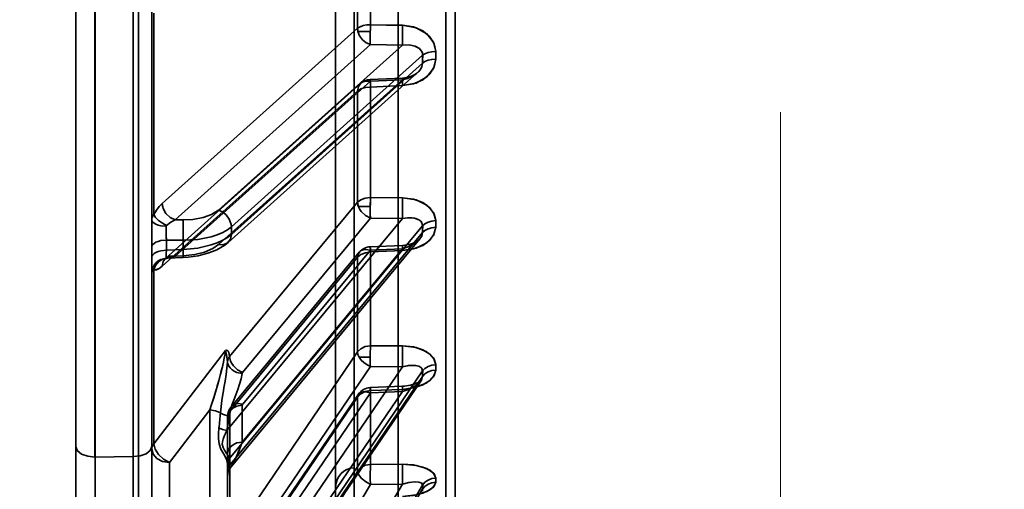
# Model space of a CAD drawing. Header units: millimetres. Extents: x 42175 to 97175, y 10092 to 468192.
# Tile 177 of 256: x 79350 to 79402, y 24880 to 24905. Entities that reach past the tile are written whole.
import ezdxf

# ---------------------------------------------------------------- set-up
doc = ezdxf.new("R2010")
doc.units = ezdxf.units.MM
doc.header["$XCLIPFRAME"] = 2
doc.linetypes.add('DASHED', pattern=[0.75, 0.5, -0.25])
for name, color, linetype in [('AHU03-3-68634OBJ', 8, 'Continuous'), ('EC-MTR_250-0_7OBJ', 8, 'Continuous'), ('Konstrukcja - Siatka mod', 8, 'Continuous')]:
    doc.layers.add(name, color=color, linetype=linetype)
picture_1 = doc.add_image_def('image3.bmp', size_in_pixel=(1540, 807))

msp = doc.modelspace()

# ---------------------------------------------------------------- linework, layer by layer
at = {"layer": 'AHU03-3-68634OBJ', "color": 8, "linetype": 'Continuous', "lineweight": 35, "ltscale": 100}
msp.add_line((79352.839, 24794.69), (79352.839, 25062.69), dxfattribs=at)
at = {"layer": 'EC-MTR_250-0_7OBJ', "color": 8, "linetype": 'Continuous', "lineweight": 35, "ltscale": 100}
for p, q in [((79356.139, 24861.556), (79356.139, 24988.076)), ((79369.839, 24979.54), (79369.839, 24877.84)), ((79367.513, 24976.131), (79367.513, 24881.248)), ((79366.539, 24929.702), (79366.539, 24877.367)), ((79372.353, 24874.22), (79372.353, 24926.558)), ((79372.839, 24874.72), (79372.839, 24926.537)), ((79355.857, 24872.826), (79355.857, 24919.846)), ((79352.839, 24918.46), (79352.839, 24878.7)), ((79353.839, 24881.818), (79353.839, 24914.289)), ((79353.857, 24881.818), (79353.857, 24914.289)), ((79367.689, 24904.411), (79367.689, 24910.926)), ((79368.376, 24904.599), (79368.376, 24911.064)), ((79356.839, 24906.177), (79356.839, 24873.358)), ((79356.954, 24894.594), (79356.954, 24905.213)), ((79370.069, 24904.569), (79368.376, 24904.599)), ((79357.389, 24895.184), (79367.689, 24904.411)), ((79367.71, 24904.247), (79368.367, 24904.247)), ((79358.069, 24894.319), (79368.369, 24903.549)), ((79360.36, 24894.828), (79370.062, 24903.517)), ((79368.369, 24903.549), (79370.062, 24903.517)), ((79361.04, 24893.954), (79371.127, 24902.988)), ((79371.127, 24902.988), (79371.127, 24902.581)), ((79371.814, 24902.785), (79371.814, 24903.187)), ((79361.04, 24893.547), (79371.127, 24902.581)), ((79370.858, 24902.076), (79360.866, 24893.126)), ((79370.487, 24901.872), (79370.385, 24901.839)), ((79370.583, 24901.91), (79370.487, 24901.872)), ((79370.67, 24901.952), (79370.582, 24901.909)), ((79370.75, 24901.998), (79370.67, 24901.952)), ((79367.863, 24901.512), (79357.563, 24892.283)), ((79358.069, 24892.399), (79368.369, 24901.628)), ((79360.36, 24893.01), (79370.062, 24901.7)), ((79368.363, 24901.716), (79370.056, 24901.787)), ((79368.369, 24901.628), (79370.062, 24901.7)), ((79368.376, 24901.317), (79370.069, 24901.388)), ((79370.069, 24901.388), (79368.376, 24901.317)), ((79370.17, 24901.796), (79370.056, 24901.787)), ((79370.279, 24901.814), (79370.169, 24901.796)), ((79370.387, 24901.84), (79370.279, 24901.814)), ((79357.389, 24891.871), (79367.689, 24901.103)), ((79367.689, 24895.24), (79367.689, 24901.103)), ((79368.376, 24895.499), (79368.376, 24901.317)), ((79360.947, 24887.111), (79367.689, 24895.24)), ((79370.069, 24895.482), (79368.376, 24895.499)), ((79368.376, 24895.499), (79370.069, 24895.482)), ((79367.736, 24895.014), (79368.364, 24895.014)), ((79358.069, 24894.319), (79358.49, 24894.313)), ((79360.795, 24883.217), (79370.062, 24894.387)), ((79361.627, 24886.274), (79368.369, 24894.405)), ((79368.369, 24894.405), (79370.062, 24894.387)), ((79360.929, 24881.714), (79371.127, 24894.006)), ((79360.931, 24881.36), (79371.127, 24893.649)), ((79361.04, 24893.547), (79361.04, 24893.954)), ((79357.611, 24893.25), (79358.49, 24893.238)), ((79357.611, 24892.712), (79357.611, 24893.25)), ((79358.49, 24892.753), (79358.49, 24893.238)), ((79370.985, 24893.314), (79361.021, 24881.304)), ((79358.49, 24892.753), (79357.611, 24892.712)), ((79367.781, 24892.605), (79361.047, 24884.484)), ((79361.611, 24882.608), (79370.062, 24892.794)), ((79361.635, 24884.6), (79368.369, 24892.722)), ((79368.363, 24892.894), (79370.056, 24892.966)), ((79368.369, 24892.722), (79370.062, 24892.794)), ((79368.376, 24892.623), (79370.069, 24892.694)), ((79368.376, 24892.623), (79370.069, 24892.694)), ((79368.376, 24887.675), (79368.376, 24892.623)), ((79370.187, 24892.976), (79370.056, 24892.966)), ((79370.313, 24892.996), (79370.183, 24892.976)), ((79357.545, 24892.268), (79357.535, 24892.261)), ((79357.673, 24892.293), (79358.5, 24892.331)), ((79358.069, 24892.399), (79358.49, 24892.418)), ((79358.5, 24892.331), (79358.759, 24892.349)), ((79360.954, 24884.217), (79367.689, 24892.341)), ((79367.689, 24887.354), (79367.689, 24892.341)), ((79356.954, 24882.514), (79356.954, 24891.677)), ((79356.954, 24882.514), (79360.724, 24887.431)), ((79360.954, 24877.46), (79367.689, 24887.354)), ((79368.376, 24887.675), (79370.069, 24887.671)), ((79368.376, 24887.675), (79370.069, 24887.671)), ((79367.781, 24887.075), (79368.363, 24887.075)), ((79360.931, 24871.382), (79371.127, 24886.356)), ((79361.611, 24874.163), (79370.062, 24886.575)), ((79361.635, 24876.683), (79368.369, 24886.579)), ((79368.369, 24886.579), (79370.062, 24886.575)), ((79371.057, 24885.866), (79360.854, 24870.881)), ((79360.929, 24871.086), (79371.127, 24886.063)), ((79370.897, 24885.753), (79370.833, 24885.722)), ((79370.951, 24885.784), (79370.897, 24885.753)), ((79370.993, 24885.811), (79370.951, 24885.784)), ((79371.024, 24885.835), (79370.993, 24885.811)), ((79360.795, 24871.656), (79370.062, 24885.267)), ((79368.364, 24885.478), (79370.057, 24885.548)), ((79368.369, 24885.198), (79370.062, 24885.267)), ((79368.376, 24885.314), (79370.069, 24885.383)), ((79370.069, 24885.383), (79368.376, 24885.314)), ((79368.376, 24881.427), (79368.376, 24885.314)), ((79370.17, 24885.555), (79370.057, 24885.548)), ((79370.387, 24885.586), (79370.28, 24885.568)), ((79370.49, 24885.607), (79370.387, 24885.586)), ((79370.587, 24885.633), (79370.489, 24885.607)), ((79370.677, 24885.661), (79370.586, 24885.632)), ((79370.76, 24885.691), (79370.676, 24885.66)), ((79370.833, 24885.722), (79370.759, 24885.691)), ((79360.947, 24875.066), (79367.689, 24884.975)), ((79367.736, 24885.129), (79360.993, 24875.221)), ((79361.627, 24875.29), (79368.369, 24885.198)), ((79367.689, 24881.057), (79367.689, 24884.975)), ((79359.902, 24884.296), (79357.777, 24881.523)), ((79357.777, 24881.523), (79359.902, 24884.296)), ((79359.903, 24876.754), (79359.902, 24884.296)), ((79360.954, 24877.46), (79360.954, 24884.217)), ((79361.611, 24882.608), (79361.611, 24884.542)), ((79360.844, 24884.001), (79360.839, 24883.915)), ((79360.839, 24881.412), (79360.839, 24883.915)), ((79353.857, 24881.818), (79355.857, 24881.837)), ((79353.857, 24881.818), (79353.857, 24879.407)), ((79360.931, 24881.36), (79360.931, 24881.648)), ((79357.777, 24876.976), (79357.777, 24881.523)), ((79360.839, 24881.123), (79360.839, 24881.412)), ((79360.839, 24871.094), (79360.839, 24881.123)), ((79360.887, 24881.071), (79360.924, 24881.157)), ((79360.923, 24881.156), (79360.97, 24881.236)), ((79360.969, 24881.234), (79361.023, 24881.307)), ((79367.513, 24881.248), (79367.513, 24876.367)), ((79370.069, 24881.437), (79368.376, 24881.427)), ((79368.376, 24881.427), (79370.069, 24881.437)), ((79357.389, 24863.791), (79367.689, 24881.057)), ((79360.839, 24880.798), (79360.845, 24880.891)), ((79360.845, 24880.891), (79360.861, 24880.983)), ((79360.861, 24880.982), (79360.888, 24881.072)), ((79358.069, 24863.103), (79368.369, 24880.371)), ((79360.36, 24864.124), (79370.062, 24880.381)), ((79361.04, 24863.432), (79371.127, 24880.334)), ((79361.04, 24863.214), (79371.127, 24880.116)), ((79368.369, 24880.371), (79370.062, 24880.381))]:
    msp.add_line(p, q, dxfattribs=at)
at = {"layer": 'EC-MTR_250-0_7OBJ', "color": 8, "linetype": 'Continuous', "lineweight": 35, "ltscale": 100, "flags": 128}
for points in [[(79368.376, 24904.599), (79368.18, 24904.586), (79367.997, 24904.552), (79367.83, 24904.496), (79367.689, 24904.411)], [(79367.689, 24904.411), (79367.83, 24904.495), (79367.997, 24904.552), (79368.18, 24904.586), (79368.376, 24904.599)], [(79368.376, 24904.599), (79369.222, 24904.581), (79370.069, 24904.562)], [(79370.062, 24903.517), (79370.057, 24903.703), (79370.056, 24903.978), (79370.061, 24904.289), (79370.069, 24904.569)], [(79371.814, 24903.187), (79371.698, 24903.679), (79371.344, 24904.124), (79370.78, 24904.442), (79370.069, 24904.569)], [(79370.069, 24904.569), (79370.649, 24904.484), (79371.14, 24904.272), (79371.513, 24903.959), (79371.74, 24903.585), (79371.814, 24903.187)], [(79367.689, 24904.411), (79367.691, 24904.37), (79367.71, 24904.247)], [(79367.71, 24904.247), (79367.702, 24904.288), (79367.689, 24904.411)], [(79368.369, 24903.549), (79368.147, 24903.649), (79367.95, 24903.81), (79367.8, 24904.017), (79367.71, 24904.247)], [(79368.367, 24904.247), (79368.366, 24904.212), (79368.365, 24904.165), (79368.365, 24904.113), (79368.364, 24904.06), (79368.364, 24904.003), (79368.363, 24903.943), (79368.363, 24903.879), (79368.363, 24903.812), (79368.364, 24903.744), (79368.365, 24903.675), (79368.367, 24903.609), (79368.369, 24903.549)], [(79370.062, 24903.517), (79370.415, 24903.533), (79370.718, 24903.473), (79370.955, 24903.343), (79371.095, 24903.154)], [(79370.062, 24903.517), (79370.412, 24903.533), (79370.734, 24903.467), (79370.96, 24903.338), (79371.095, 24903.154)], [(79371.095, 24903.154), (79371.113, 24903.101), (79371.124, 24903.046), (79371.127, 24902.988)], [(79371.095, 24903.154), (79371.113, 24903.102), (79371.124, 24903.046), (79371.127, 24902.988)], [(79371.814, 24903.187), (79371.609, 24903.172), (79371.413, 24903.131), (79371.247, 24903.067), (79371.127, 24902.988)], [(79370.062, 24901.7), (79370.326, 24901.772), (79370.559, 24901.872), (79370.759, 24901.996), (79370.92, 24902.136), (79371.031, 24902.276), (79371.091, 24902.394), (79371.127, 24902.581)], [(79370.069, 24901.388), (79370.649, 24901.484), (79371.14, 24901.702), (79371.513, 24902.015), (79371.74, 24902.389), (79371.814, 24902.785)], [(79371.814, 24902.785), (79371.698, 24902.295), (79371.344, 24901.85), (79370.78, 24901.528), (79370.069, 24901.388)], [(79371.127, 24902.581), (79371.247, 24902.662), (79371.413, 24902.727), (79371.609, 24902.769), (79371.814, 24902.785)], [(79370.877, 24902.095), (79370.819, 24902.047), (79370.75, 24901.998), (79370.67, 24901.952)], [(79368.369, 24901.628), (79368.11, 24901.632), (79367.993, 24901.596), (79367.891, 24901.535), (79367.807, 24901.452), (79367.744, 24901.35), (79367.689, 24901.103)], [(79368.376, 24901.317), (79368.368, 24901.542), (79368.364, 24901.68), (79368.364, 24901.713), (79368.369, 24901.628)], [(79368.376, 24901.317), (79368.368, 24901.545), (79368.364, 24901.683), (79368.364, 24901.712), (79368.369, 24901.628)], [(79370.056, 24901.787), (79370.056, 24901.776), (79370.056, 24901.758), (79370.056, 24901.742), (79370.057, 24901.722), (79370.058, 24901.699), (79370.058, 24901.673), (79370.061, 24901.613), (79370.063, 24901.544), (79370.066, 24901.468), (79370.069, 24901.388)], [(79370.062, 24901.7), (79370.06, 24901.729), (79370.059, 24901.753), (79370.058, 24901.771), (79370.057, 24901.783), (79370.056, 24901.754), (79370.057, 24901.728), (79370.058, 24901.694), (79370.059, 24901.654), (79370.061, 24901.609), (79370.062, 24901.558), (79370.064, 24901.504), (79370.069, 24901.388)], [(79370.062, 24901.7), (79370.061, 24901.719), (79370.06, 24901.736), (79370.059, 24901.751), (79370.058, 24901.763), (79370.058, 24901.774), (79370.057, 24901.784)], [(79367.689, 24901.103), (79367.86, 24901.214), (79368.098, 24901.288), (79368.376, 24901.317)], [(79357.389, 24895.184), (79357.232, 24895.02), (79357.087, 24894.822), (79356.954, 24894.594)], [(79357.389, 24895.184), (79357.39, 24895.143), (79357.41, 24895.017)], [(79358.069, 24894.319), (79357.808, 24894.444), (79357.589, 24894.651), (79357.442, 24894.91), (79357.389, 24895.184)], [(79367.689, 24895.24), (79367.86, 24895.374), (79368.098, 24895.464), (79368.376, 24895.499)], [(79368.369, 24894.405), (79368.11, 24894.544), (79367.891, 24894.75), (79367.807, 24894.87), (79367.744, 24894.994), (79367.689, 24895.24)], [(79367.736, 24895.014), (79367.716, 24895.071), (79367.689, 24895.24)], [(79368.376, 24895.499), (79368.368, 24895.233), (79368.364, 24894.94), (79368.364, 24894.648), (79368.369, 24894.405)], [(79368.376, 24895.499), (79368.374, 24895.436), (79368.372, 24895.373), (79368.37, 24895.311), (79368.368, 24895.252), (79368.367, 24895.196), (79368.366, 24895.145), (79368.365, 24895.097), (79368.365, 24895.051), (79368.364, 24895.014)], [(79370.062, 24894.387), (79370.057, 24894.612), (79370.056, 24894.911), (79370.061, 24895.223), (79370.069, 24895.482)], [(79370.069, 24895.482), (79370.062, 24895.261), (79370.057, 24894.995)], [(79371.814, 24894.275), (79371.698, 24894.706), (79371.344, 24895.096), (79370.78, 24895.374), (79370.069, 24895.482)], [(79370.069, 24895.482), (79370.649, 24895.41), (79371.14, 24895.225), (79371.513, 24894.952), (79371.74, 24894.624), (79371.814, 24894.274)], [(79356.954, 24894.594), (79356.891, 24894.509), (79356.852, 24894.419), (79356.839, 24894.327)], [(79357.624, 24894.026), (79357.404, 24894.137), (79357.199, 24894.282), (79357.043, 24894.443), (79356.954, 24894.594)], [(79360.36, 24894.828), (79359.994, 24894.592), (79359.545, 24894.433), (79359.009, 24894.336), (79358.49, 24894.313)], [(79361.019, 24894.13), (79360.929, 24894.361), (79360.772, 24894.574), (79360.57, 24894.735), (79360.36, 24894.828)], [(79368.364, 24895.014), (79368.364, 24894.978), (79368.364, 24894.934), (79368.363, 24894.886), (79368.363, 24894.836), (79368.363, 24894.782), (79368.363, 24894.724), (79368.364, 24894.664), (79368.365, 24894.6), (79368.366, 24894.535), (79368.367, 24894.469), (79368.369, 24894.405)], [(79356.839, 24894.327), (79356.852, 24894.264), (79356.893, 24894.201), (79356.963, 24894.14), (79357.06, 24894.085), (79357.181, 24894.04), (79357.317, 24894.006), (79357.601, 24893.977)], [(79357.624, 24894.026), (79357.838, 24894.194), (79358.069, 24894.319)], [(79358.069, 24894.319), (79357.838, 24894.194), (79357.624, 24894.026)], [(79358.49, 24894.313), (79358.496, 24894.196), (79358.5, 24894.032), (79358.501, 24893.831), (79358.5, 24893.615)], [(79361.04, 24893.954), (79361.039, 24893.996), (79361.019, 24894.13)], [(79370.062, 24894.387), (79370.36, 24894.427), (79370.704, 24894.403), (79370.925, 24894.322), (79371.079, 24894.18), (79371.127, 24894.006)], [(79370.062, 24894.387), (79370.326, 24894.425), (79370.559, 24894.424), (79370.759, 24894.39), (79370.92, 24894.325), (79371.031, 24894.241), (79371.091, 24894.159), (79371.127, 24894.006)], [(79371.814, 24894.274), (79371.609, 24894.254), (79371.413, 24894.199), (79371.247, 24894.113), (79371.127, 24894.006)], [(79357.601, 24893.977), (79357.604, 24893.995), (79357.612, 24894.011), (79357.624, 24894.026)], [(79357.602, 24893.627), (79357.604, 24893.53), (79357.611, 24893.25)], [(79358.49, 24893.238), (79359.268, 24893.285), (79359.979, 24893.427), (79360.296, 24893.53), (79360.582, 24893.654), (79360.832, 24893.795), (79361.04, 24893.954)], [(79361.04, 24893.547), (79360.832, 24893.387), (79360.582, 24893.241), (79360.296, 24893.111), (79359.979, 24892.999), (79359.268, 24892.832), (79358.49, 24892.753)], [(79361.04, 24893.547), (79360.993, 24893.304), (79360.843, 24893.107), (79360.613, 24893.005), (79360.36, 24893.01)], [(79370.062, 24892.794), (79370.36, 24892.892), (79370.704, 24893.071), (79370.925, 24893.249), (79371.079, 24893.457), (79371.127, 24893.649)], [(79370.069, 24892.694), (79370.649, 24892.781), (79371.14, 24892.973), (79371.513, 24893.248), (79371.74, 24893.575), (79371.814, 24893.922)], [(79371.814, 24893.922), (79371.698, 24893.493), (79371.344, 24893.104), (79370.78, 24892.82), (79370.069, 24892.694)], [(79371.127, 24893.649), (79371.247, 24893.757), (79371.413, 24893.845), (79371.609, 24893.901), (79371.814, 24893.922)], [(79356.839, 24892.873), (79356.852, 24892.94), (79356.893, 24893.009), (79356.965, 24893.076), (79357.064, 24893.135), (79357.187, 24893.184), (79357.325, 24893.22), (79357.611, 24893.25)], [(79358.759, 24892.349), (79359.021, 24892.381), (79359.282, 24892.425), (79359.54, 24892.483), (79359.793, 24892.555), (79360.037, 24892.64), (79360.272, 24892.741), (79360.491, 24892.857), (79360.689, 24892.985), (79360.866, 24893.127)], [(79360.272, 24892.741), (79360.491, 24892.857), (79360.689, 24892.985), (79360.866, 24893.127)], [(79370.993, 24893.324), (79370.963, 24893.292), (79370.922, 24893.255), (79370.868, 24893.214), (79370.802, 24893.172), (79370.723, 24893.13), (79370.633, 24893.09), (79370.532, 24893.053), (79370.422, 24893.021), (79370.305, 24892.995)], [(79370.993, 24893.325), (79370.966, 24893.294), (79370.927, 24893.259), (79370.877, 24893.221), (79370.814, 24893.18), (79370.737, 24893.137), (79370.647, 24893.096), (79370.546, 24893.057), (79370.434, 24893.024), (79370.313, 24892.996)], [(79356.839, 24892.335), (79356.852, 24892.403), (79356.893, 24892.472), (79356.965, 24892.538), (79357.064, 24892.597), (79357.187, 24892.646), (79357.325, 24892.682), (79357.611, 24892.712)], [(79357.611, 24892.712), (79357.606, 24892.557), (79357.602, 24892.433), (79357.6, 24892.344), (79357.6, 24892.315), (79357.601, 24892.297)], [(79358.49, 24892.418), (79359.106, 24892.487), (79359.621, 24892.617), (79360.062, 24892.804), (79360.36, 24893.01)], [(79358.49, 24892.753), (79358.493, 24892.67), (79358.496, 24892.59), (79358.498, 24892.516), (79358.5, 24892.452), (79358.501, 24892.425), (79358.501, 24892.4), (79358.501, 24892.379), (79358.501, 24892.362), (79358.501, 24892.349), (79358.501, 24892.335), (79358.516, 24892.463)], [(79358.49, 24892.418), (79358.492, 24892.389), (79358.495, 24892.365), (79358.497, 24892.346), (79358.498, 24892.335), (79358.501, 24892.348), (79358.501, 24892.368), (79358.501, 24892.396), (79358.5, 24892.432), (79358.5, 24892.474), (79358.498, 24892.523), (79358.497, 24892.576), (79358.495, 24892.633), (79358.49, 24892.753)], [(79367.689, 24892.341), (79367.704, 24892.452), (79367.744, 24892.55), (79367.807, 24892.633), (79367.891, 24892.696), (79367.993, 24892.737), (79368.11, 24892.756), (79368.369, 24892.722)], [(79368.376, 24892.623), (79368.106, 24892.586), (79367.867, 24892.49), (79367.689, 24892.341)], [(79368.376, 24892.623), (79368.368, 24892.808), (79368.364, 24892.891), (79368.364, 24892.861), (79368.369, 24892.722)], [(79370.056, 24892.966), (79370.057, 24892.955), (79370.058, 24892.935), (79370.058, 24892.922), (79370.059, 24892.907), (79370.06, 24892.889), (79370.062, 24892.849), (79370.064, 24892.802), (79370.066, 24892.75), (79370.069, 24892.694)], [(79370.062, 24892.794), (79370.06, 24892.83), (79370.059, 24892.864), (79370.058, 24892.893), (79370.057, 24892.918), (79370.056, 24892.939), (79370.056, 24892.953), (79370.056, 24892.965)], [(79356.839, 24891.505), (79356.893, 24891.789), (79356.963, 24891.927), (79357.06, 24892.052), (79357.181, 24892.154), (79357.317, 24892.23), (79357.601, 24892.297)], [(79357.624, 24892.292), (79357.404, 24892.237), (79357.199, 24892.103), (79357.043, 24891.906), (79356.954, 24891.677)], [(79358.069, 24892.399), (79357.808, 24892.403), (79357.691, 24892.366), (79357.589, 24892.305), (79357.505, 24892.221), (79357.442, 24892.118), (79357.389, 24891.871)], [(79357.534, 24892.26), (79357.558, 24892.27), (79357.584, 24892.279), (79357.624, 24892.287), (79357.673, 24892.293)], [(79357.562, 24892.282), (79357.545, 24892.268), (79357.535, 24892.261)], [(79357.601, 24892.297), (79357.624, 24892.292)], [(79357.624, 24892.292), (79357.84, 24892.318), (79358.069, 24892.399)], [(79357.673, 24892.293), (79357.866, 24892.325), (79358.069, 24892.399)], [(79358.5, 24892.331), (79358.497, 24892.345), (79358.496, 24892.355), (79358.494, 24892.367), (79358.493, 24892.382), (79358.49, 24892.418)], [(79356.954, 24891.677), (79356.891, 24891.621), (79356.852, 24891.563), (79356.839, 24891.505)], [(79357.389, 24891.871), (79357.232, 24891.754), (79357.087, 24891.691), (79356.954, 24891.677)], [(79356.954, 24891.677), (79357.086, 24891.69), (79357.233, 24891.754), (79357.389, 24891.871)], [(79360.724, 24887.431), (79360.704, 24887.241), (79360.666, 24887.031), (79360.62, 24886.813), (79360.563, 24886.566), (79360.509, 24886.351), (79360.448, 24886.118), (79360.372, 24885.836), (79360.298, 24885.575), (79360.216, 24885.296), (79360.108, 24884.939), (79359.978, 24884.527), (79359.902, 24884.296)], [(79359.902, 24884.296), (79359.98, 24884.534), (79360.114, 24884.959), (79360.22, 24885.311), (79360.302, 24885.589), (79360.377, 24885.855), (79360.452, 24886.133), (79360.512, 24886.363), (79360.567, 24886.581), (79360.622, 24886.821), (79360.668, 24887.038), (79360.705, 24887.249), (79360.724, 24887.431)], [(79360.724, 24887.431), (79360.777, 24887.453), (79360.825, 24887.439), (79360.866, 24887.397), (79360.902, 24887.327), (79360.928, 24887.236), (79360.947, 24887.111)], [(79360.947, 24887.111), (79360.928, 24887.236), (79360.901, 24887.329), (79360.867, 24887.396), (79360.825, 24887.439), (79360.777, 24887.453), (79360.724, 24887.431)], [(79360.835, 24886.825), (79360.825, 24886.961), (79360.808, 24887.089), (79360.781, 24887.217), (79360.76, 24887.293), (79360.737, 24887.363), (79360.724, 24887.431)], [(79360.724, 24887.431), (79360.742, 24887.348), (79360.766, 24887.271), (79360.8, 24887.134), (79360.822, 24886.986), (79360.835, 24886.825)], [(79367.689, 24887.354), (79367.862, 24887.521), (79368.101, 24887.633), (79368.376, 24887.675)], [(79367.781, 24887.075), (79367.714, 24887.219), (79367.689, 24887.354)], [(79368.363, 24887.075), (79368.363, 24887.11), (79368.364, 24887.154), (79368.364, 24887.201), (79368.364, 24887.251), (79368.365, 24887.304), (79368.366, 24887.36), (79368.367, 24887.42), (79368.369, 24887.482), (79368.371, 24887.547), (79368.373, 24887.611), (79368.376, 24887.675)], [(79370.062, 24886.575), (79370.057, 24886.832), (79370.056, 24887.143), (79370.061, 24887.443), (79370.069, 24887.671)], [(79370.069, 24887.671), (79370.06, 24887.412), (79370.056, 24887.07)], [(79371.814, 24886.684), (79371.698, 24887.04), (79371.344, 24887.36), (79370.78, 24887.586), (79370.069, 24887.671)], [(79370.069, 24887.671), (79370.649, 24887.616), (79371.14, 24887.465), (79371.513, 24887.241), (79371.74, 24886.972), (79371.814, 24886.685)], [(79360.462, 24884.144), (79360.54, 24884.795), (79360.593, 24885.129), (79360.621, 24885.298), (79360.65, 24885.468), (79360.679, 24885.64), (79360.708, 24885.814), (79360.763, 24886.161), (79360.808, 24886.501), (79360.835, 24886.825)], [(79360.835, 24886.825), (79360.87, 24886.972), (79360.947, 24887.111)], [(79361.604, 24886.222), (79361.328, 24886.279), (79361.195, 24886.339), (79361.076, 24886.417), (79360.977, 24886.51), (79360.903, 24886.613), (79360.856, 24886.72), (79360.835, 24886.825)], [(79360.947, 24887.111), (79361, 24886.864), (79361.063, 24886.74), (79361.147, 24886.62), (79361.366, 24886.414), (79361.627, 24886.274)], [(79367.781, 24887.075), (79367.889, 24886.928), (79368.029, 24886.791), (79368.193, 24886.672), (79368.369, 24886.579)], [(79368.363, 24887.075), (79368.363, 24887.036), (79368.363, 24886.989), (79368.363, 24886.94), (79368.364, 24886.887), (79368.364, 24886.83), (79368.365, 24886.77), (79368.366, 24886.708), (79368.367, 24886.643), (79368.369, 24886.579)], [(79370.056, 24887.07), (79370.057, 24886.799), (79370.062, 24886.575)], [(79361.627, 24886.274), (79361.615, 24886.257), (79361.608, 24886.24), (79361.604, 24886.222)], [(79370.062, 24886.575), (79370.326, 24886.63), (79370.559, 24886.651), (79370.759, 24886.641), (79370.92, 24886.601), (79371.031, 24886.542), (79371.091, 24886.479), (79371.127, 24886.356)], [(79370.062, 24886.575), (79370.36, 24886.635), (79370.704, 24886.647), (79370.925, 24886.599), (79371.079, 24886.495), (79371.127, 24886.356)], [(79370.069, 24885.383), (79370.649, 24885.458), (79371.14, 24885.617), (79371.513, 24885.843), (79371.74, 24886.111), (79371.814, 24886.396)], [(79371.814, 24886.395), (79371.698, 24886.044), (79371.344, 24885.724), (79370.78, 24885.49), (79370.069, 24885.383)], [(79371.127, 24886.356), (79371.247, 24886.487), (79371.413, 24886.592), (79371.609, 24886.66), (79371.814, 24886.684)], [(79371.814, 24886.396), (79371.609, 24886.37), (79371.413, 24886.302), (79371.247, 24886.195), (79371.127, 24886.063)], [(79361.603, 24886.222), (79361.554, 24885.938), (79361.473, 24885.657), (79361.374, 24885.377), (79361.322, 24885.238), (79361.269, 24885.099), (79361.217, 24884.96), (79361.166, 24884.821), (79361.071, 24884.541), (79360.931, 24883.978)], [(79360.931, 24883.978), (79361.071, 24884.542), (79361.166, 24884.821), (79361.217, 24884.96), (79361.269, 24885.099), (79361.321, 24885.238), (79361.374, 24885.377), (79361.473, 24885.657), (79361.553, 24885.938), (79361.602, 24886.222)], [(79370.062, 24885.267), (79370.326, 24885.361), (79370.559, 24885.47), (79370.759, 24885.589), (79370.92, 24885.714), (79371.031, 24885.831), (79371.091, 24885.925), (79371.127, 24886.063)], [(79371.058, 24885.868), (79371.045, 24885.854), (79371.024, 24885.835)], [(79368.376, 24885.314), (79368.101, 24885.269), (79367.862, 24885.151), (79367.689, 24884.975)], [(79367.689, 24884.975), (79367.704, 24885.064), (79367.744, 24885.14), (79367.807, 24885.199), (79367.891, 24885.24), (79367.993, 24885.26), (79368.11, 24885.26), (79368.369, 24885.198)], [(79368.368, 24885.449), (79368.364, 24885.474), (79368.364, 24885.386), (79368.369, 24885.198)], [(79368.376, 24885.314), (79368.368, 24885.449)], [(79370.069, 24885.383), (79370.067, 24885.423), (79370.064, 24885.459), (79370.062, 24885.49), (79370.061, 24885.515), (79370.059, 24885.533), (79370.058, 24885.544), (79370.056, 24885.531), (79370.056, 24885.511), (79370.056, 24885.484), (79370.057, 24885.45), (79370.058, 24885.411), (79370.059, 24885.367), (79370.06, 24885.318), (79370.062, 24885.267)], [(79370.281, 24885.568), (79370.17, 24885.556), (79370.057, 24885.548)], [(79360.462, 24884.144), (79360.202, 24884.249), (79359.902, 24884.296)], [(79360.839, 24883.915), (79360.852, 24884.027), (79360.893, 24884.141), (79360.965, 24884.252), (79361.064, 24884.351), (79361.187, 24884.432), (79361.325, 24884.492), (79361.611, 24884.542)], [(79361.046, 24884.484), (79360.993, 24884.412), (79360.947, 24884.336), (79360.908, 24884.256), (79360.878, 24884.172), (79360.857, 24884.087), (79360.844, 24884.001), (79360.839, 24883.915)], [(79360.839, 24883.915), (79360.869, 24884.07), (79360.954, 24884.217)], [(79361.635, 24884.6), (79361.384, 24884.635), (79361.263, 24884.617), (79361.155, 24884.574), (79361.068, 24884.507), (79361.005, 24884.421), (79360.954, 24884.217)], [(79361.617, 24884.572), (79361.611, 24884.542)], [(79361.635, 24884.6), (79361.617, 24884.572)], [(79360.932, 24883.978), (79360.806, 24883.998), (79360.683, 24884.033), (79360.566, 24884.082), (79360.462, 24884.144)], [(79360.932, 24883.978), (79360.898, 24883.778), (79360.795, 24883.217)], [(79360.838, 24881.45), (79360.775, 24881.697), (79360.641, 24881.963), (79360.491, 24882.237), (79360.395, 24882.506), (79360.359, 24882.778), (79360.361, 24883.042), (79360.386, 24883.351)], [(79360.795, 24883.217), (79360.58, 24883.263), (79360.386, 24883.351)], [(79360.386, 24883.351), (79360.58, 24883.263), (79360.795, 24883.217)], [(79360.929, 24881.714), (79360.853, 24881.917), (79360.771, 24882.043), (79360.675, 24882.176), (79360.598, 24882.313), (79360.561, 24882.49), (79360.573, 24882.625), (79360.608, 24882.766), (79360.659, 24882.91), (79360.721, 24883.058), (79360.795, 24883.217)], [(79353.839, 24881.818), (79353.462, 24881.857), (79353.143, 24881.968), (79352.92, 24882.14), (79352.839, 24882.349)], [(79355.857, 24881.837), (79356.23, 24881.879), (79356.542, 24881.99), (79356.761, 24882.161), (79356.839, 24882.368)], [(79356.954, 24882.514), (79356.891, 24882.424), (79356.852, 24882.328), (79356.839, 24882.229)], [(79356.839, 24882.229), (79356.852, 24882.327), (79356.891, 24882.423), (79356.954, 24882.514)], [(79356.839, 24882.229), (79356.91, 24881.969), (79357.111, 24881.745), (79357.414, 24881.589), (79357.777, 24881.523)], [(79357.777, 24881.523), (79357.467, 24881.701), (79357.205, 24881.947), (79357.103, 24882.087), (79357.026, 24882.231), (79356.954, 24882.514)], [(79360.839, 24881.981), (79360.852, 24882.091), (79360.891, 24882.203), (79360.962, 24882.314), (79361.061, 24882.415), (79361.184, 24882.497), (79361.323, 24882.557), (79361.611, 24882.608)], [(79361.611, 24882.608), (79361.323, 24882.557), (79361.185, 24882.497), (79361.062, 24882.415), (79360.963, 24882.315), (79360.892, 24882.204), (79360.852, 24882.091), (79360.839, 24881.981)], [(79361.611, 24882.608), (79361.535, 24882.405), (79361.465, 24882.226), (79361.4, 24882.068), (79361.342, 24881.928), (79361.289, 24881.806), (79361.24, 24881.698), (79361.196, 24881.605), (79361.156, 24881.525), (79361.12, 24881.456), (79361.086, 24881.398), (79361.055, 24881.35), (79361.028, 24881.313)], [(79361.611, 24882.608), (79361.534, 24882.401), (79361.46, 24882.212), (79361.391, 24882.042), (79361.328, 24881.892), (79361.27, 24881.761), (79361.216, 24881.645), (79361.155, 24881.522), (79361.106, 24881.432), (79361.068, 24881.37), (79361.04, 24881.329)], [(79360.838, 24881.45), (79360.861, 24881.584), (79360.929, 24881.714)], [(79360.929, 24881.714), (79360.861, 24881.585), (79360.838, 24881.45)], [(79360.931, 24881.648), (79360.931, 24881.671), (79360.931, 24881.693), (79360.929, 24881.714)], [(79360.838, 24881.45), (79360.839, 24881.438), (79360.839, 24881.425), (79360.839, 24881.412)], [(79360.839, 24881.123), (79360.845, 24881.184), (79360.863, 24881.245), (79360.892, 24881.304), (79360.931, 24881.36)], [(79360.94, 24881.286), (79360.931, 24881.36)], [(79361.028, 24881.313), (79361.003, 24881.285), (79360.982, 24881.267), (79360.964, 24881.26), (79360.949, 24881.265), (79360.939, 24881.284), (79360.933, 24881.316), (79360.931, 24881.36)], [(79360.99, 24881.274), (79360.959, 24881.264), (79360.94, 24881.286)], [(79361.02, 24881.303), (79360.99, 24881.274)], [(79361.04, 24881.329), (79361.02, 24881.303)], [(79368.376, 24881.427), (79368.103, 24881.379), (79367.864, 24881.251), (79367.689, 24881.057)], [(79368.369, 24880.371), (79368.364, 24880.657), (79368.363, 24880.95), (79368.368, 24881.222), (79368.376, 24881.427)], [(79368.376, 24881.427), (79368.368, 24881.232), (79368.364, 24880.972), (79368.364, 24880.669), (79368.369, 24880.371)], [(79370.062, 24880.381), (79370.057, 24880.66), (79370.056, 24880.971), (79370.061, 24881.248), (79370.069, 24881.437)], [(79371.814, 24880.709), (79371.698, 24880.973), (79371.344, 24881.211), (79370.78, 24881.378), (79370.069, 24881.437)], [(79370.069, 24881.437), (79370.649, 24881.399), (79371.14, 24881.29), (79371.513, 24881.123), (79371.74, 24880.923), (79371.814, 24880.709)], [(79367.689, 24881.057), (79367.704, 24880.98), (79367.744, 24880.893), (79367.807, 24880.801), (79367.891, 24880.706), (79368.11, 24880.524), (79368.369, 24880.371)], [(79371.127, 24880.334), (79371.247, 24880.483), (79371.413, 24880.603), (79371.609, 24880.681), (79371.814, 24880.709)], [(79370.062, 24880.381), (79370.326, 24880.452), (79370.559, 24880.493), (79370.759, 24880.507), (79370.92, 24880.495), (79371.031, 24880.462), (79371.091, 24880.422), (79371.127, 24880.334)], [(79370.062, 24880.381), (79370.398, 24880.467), (79370.691, 24880.505), (79370.926, 24880.494), (79371.075, 24880.434), (79371.127, 24880.334)], [(79370.069, 24879.737), (79370.649, 24879.796), (79371.14, 24879.916), (79371.513, 24880.085), (79371.74, 24880.283), (79371.814, 24880.494)], [(79371.814, 24880.494), (79371.698, 24880.233), (79371.344, 24879.996), (79370.78, 24879.821), (79370.069, 24879.737)], [(79371.127, 24880.116), (79371.124, 24880.084), (79371.113, 24880.051), (79371.095, 24880.017)], [(79371.127, 24880.116), (79371.247, 24880.266), (79371.413, 24880.387), (79371.609, 24880.465), (79371.814, 24880.494)]]:
    msp.add_lwpolyline(points, dxfattribs=at)
at = {"layer": 'EC-MTR_250-0_7OBJ', "color": 8, "linetype": 'Continuous', "lineweight": 35, "ltscale": 100}
for centre, radius, start, end in [((79387.688, 24903.893), 19.324, 177.9066, 178.9528), ((79387.415, 24903.901), 19.051, 177.899, 178.9603), ((79388.65, 24903.881), 18.594, 177.8809, 178.9705), ((79451.67, 24902.785), 80.543, 179.85511, 180.14489), ((79450.045, 24902.986), 78.231, 179.85298, 180.14702), ((79368.397, 24900.916), 0.8, 92.4167, 131.8611), ((79432.089, 24894.098), 60.275, 179.83275, 180.16725), ((79431.88, 24894.098), 60.066, 179.83217, 180.16783), ((79373.621, 24893.851), 16.021, 179.5491, 180.7999), ((79372.672, 24893.848), 15.072, 179.5097, 180.8393), ((79372.423, 24893.815), 14.823, 180.7246, 182.183), ((79343.2, 24893.816), 15.301, 357.8341, 359.2458), ((79433.183, 24893.827), 62.056, 179.83517, 180.16483), ((79432.967, 24893.827), 61.841, 179.83459, 180.16541), ((79368.397, 24892.095), 0.8, 92.4349, 140.3327), ((79357.641, 24892.95), 0.659, 268.5857, 272.8176), ((79412.957, 24886.21), 41.831, 179.7993, 180.2007), ((79412.742, 24886.21), 41.615, 179.7983, 180.2017), ((79412.444, 24886.54), 40.63, 179.7964, 180.2036), ((79412.235, 24886.54), 40.421, 179.7953, 180.2047), ((79368.397, 24884.679), 0.8, 92.3591, 145.7628), ((79320.778, 24887.555), 39.83, 353.9416, 355.0868), ((79321.913, 24887.446), 38.69, 353.9242, 355.1031), ((79339.965, 24887.358), 21.237, 348.7558, 350.843), ((79367.539, 24880.248), 1, 91.5, 180), ((79394.279, 24880.602), 22.464, 179.7263, 180.2737), ((79394.101, 24880.602), 22.287, 179.7242, 180.2758), ((79394.255, 24880.225), 23.128, 179.7303, 180.2697), ((79394.073, 24880.225), 22.946, 179.7282, 180.2718)]:
    msp.add_arc(centre, radius, start, end, dxfattribs=at)
at = {"layer": 'Konstrukcja - Siatka mod', "color": 8, "linetype": 'DASHED', "lineweight": 13, "ltscale": 100}
msp.add_line((79390, 16600), (79390, 33564.843), dxfattribs=at)

# ---------------------------------------------------------------- pictures from other files: only their frames are drawn
at = {"color": 8, "lineweight": 13}
image = msp.add_image(picture_1, insert=(78690, 24419.733), size_in_units=(1860, 974.456), dxfattribs=at)
image.set_boundary_path([(-0.5, -0.5), (1539.5, 806.5)])

doc.saveas('drawing.dxf')
